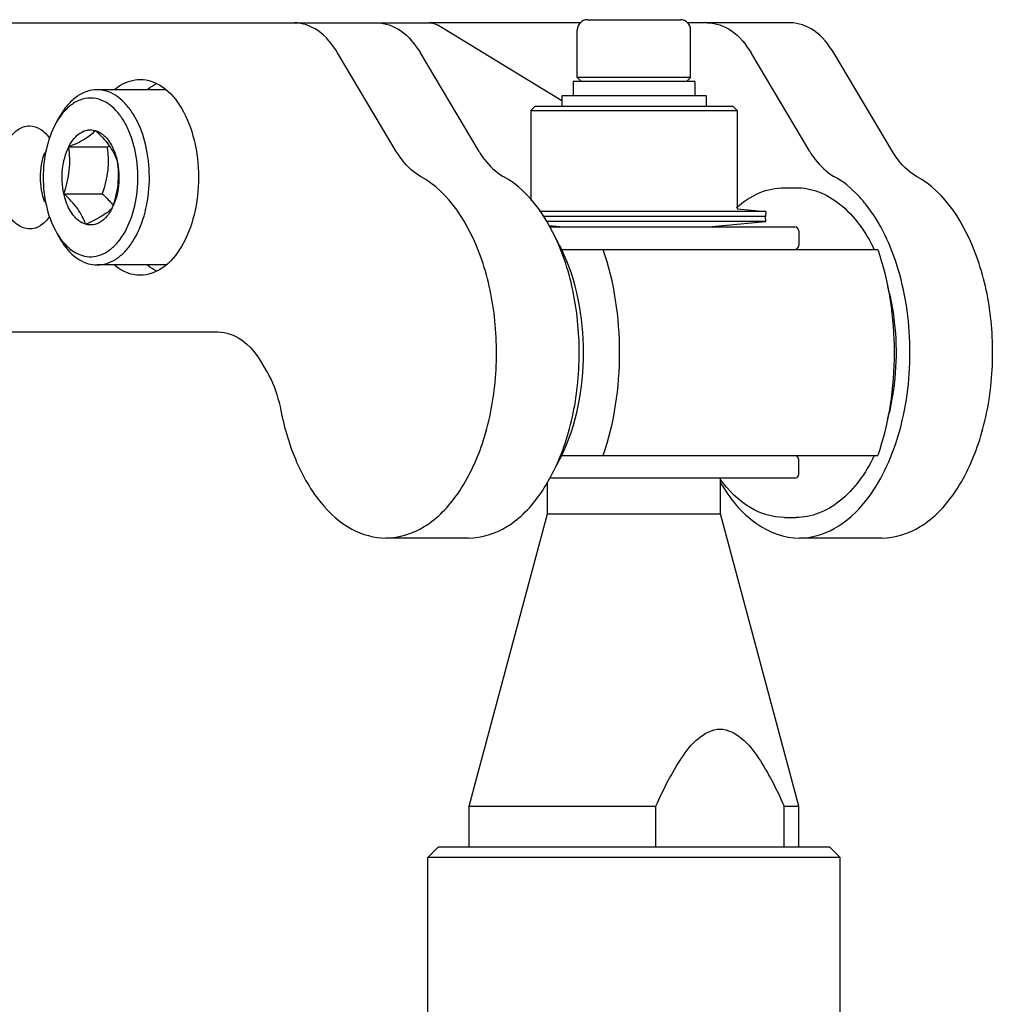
# Model space of a CAD drawing. Header units: millimetres. Extents: x 0 to 7560, y 0 to 5346.
# Tile 120 of 149: x 2316 to 2364, y 4403 to 4451. Entities that reach past the tile are written whole.
import ezdxf

# ---------------------------------------------------------------- set-up
doc = ezdxf.new("R2010")
doc.units = ezdxf.units.MM
for name, color, linetype in [('A2200401_ABL894', 7, 'Continuous'), ('A2300501_ABL887', 7, 'Continuous'), ('DUMMY_BOLT_M3_8_SWPW_PBL938', 7, 'Continuous'), ('DUMMY_BOLT_M5_10_PBL933', 7, 'Continuous'), ('M2002301_PBL914', 7, 'Continuous'), ('M2002401_PBL932', 7, 'Continuous'), ('M2002501_PBL937', 7, 'Continuous'), ('M2200703_PBL895', 7, 'Continuous'), ('M2302201_PBL929', 7, 'Continuous'), ('M2302401_PBL928', 7, 'Continuous'), ('M2302601_PBL916', 7, 'Continuous'), ('MISUMI_BD-13_PBL888', 7, 'Continuous'), ('MISUMI_BD-13_PBL936', 7, 'Continuous'), ('MISUMI_MS5-8_PBL1879', 7, 'Continuous'), ('NSK_F687ZZ1_PBL1783', 7, 'Continuous'), ('NSK_F687ZZ1_PBL930', 7, 'Continuous'), ('NSK_F687ZZ1_PBL931', 7, 'Continuous'), ('NSK_F687ZZ1_PBL935', 7, 'Continuous'), ('TOP_VIEW_VBL707', 7, 'Continuous')]:
    doc.layers.add(name, color=color, linetype=linetype)

# ---------------------------------------------------------------- blocks, each defined once
blk = doc.blocks.new('MISUMI_BD-13_PBL888', base_point=(2657.953, 4024.26))
at = {"layer": 'MISUMI_BD-13_PBL888', "color": 7}
for p, q in [((2663.329, 4024.51), (2652.555, 4024.51)), ((2663.351, 4024.261), (2652.717, 4024.261)), ((2660.574, 4024.01), (2663.351, 4024.261)), ((2663.351, 4024.261), (2663.329, 4024.51)), ((2653.329, 4024.01), (2652.817, 4024.056))]:
    blk.add_line(p, q, dxfattribs=at)
blk = doc.blocks.new('M2002301_PBL914', base_point=(2656.951, 4002.86))
at = {"layer": 'M2002301_PBL914', "color": 7}
for p, q in [((2661.151, 4010.091), (2661.151, 4011.81)), ((2652.751, 4010.091), (2652.751, 4011.609)), ((2648.951, 3995.91), (2652.751, 4010.091)), ((2652.751, 4010.091), (2661.151, 4010.091)), ((2664.951, 3995.91), (2661.151, 4010.091)), ((2648.951, 3995.91), (2658.018, 3995.91)), ((2648.951, 3993.91), (2648.951, 3995.91)), ((2658.018, 3993.91), (2658.018, 3995.91)), ((2664.235, 3995.91), (2664.951, 3995.91)), ((2664.235, 3993.91), (2664.235, 3995.91)), ((2664.951, 3993.91), (2664.951, 3995.91))]:
    blk.add_line(p, q, dxfattribs=at)
blk.add_open_spline([(2658.018, 3995.91), (2658.199, 3996.315), (2658.573, 3997.112), (2659.23, 3998.239), (2659.972, 3999.218), (2661.127, 3999.843), (2662.282, 3999.218), (2663.024, 3998.239), (2663.681, 3997.112), (2664.055, 3996.315), (2664.235, 3995.91)], degree=3, knots=[0, 0, 0, 0, 0.132166, 0.261993, 0.386742, 0.500001, 0.61326, 0.738008, 0.867834, 1, 1, 1, 1], dxfattribs=at)
blk = doc.blocks.new('M2302601_PBL916', base_point=(2617.377, 4017.91))
at = {"layer": 'M2302601_PBL916', "color": 7}
for p, q in [((2644.473, 4033.91), (2647.028, 4033.91)), ((2653.451, 4030.119), (2647.437, 4033.789))]:
    blk.add_line(p, q, dxfattribs=at)
blk.add_open_spline([(2647.028, 4033.91), (2647.17, 4033.91), (2647.315, 4033.863), (2647.437, 4033.789)], degree=3, dxfattribs=at)
blk = doc.blocks.new('M2302401_PBL928', base_point=(2660.693, 4021.41))
at = {"layer": 'M2302401_PBL928', "color": 7}
for p, q in [((2654.368, 4033.91), (2647.028, 4033.91)), ((2664.538, 4033.91), (2659.534, 4033.91)), ((2665.482, 4027.671), (2662.634, 4032.445)), ((2669.495, 4027.671), (2666.647, 4032.445)), ((2668.99, 4008.91), (2664.977, 4008.91))]:
    blk.add_line(p, q, dxfattribs=at)
for points, knots in [([(2660.525, 4033.91), (2660.926, 4033.91), (2661.815, 4033.576), (2662.386, 4032.861), (2662.634, 4032.445)], [0, 0, 0, 0, 0.452979, 1, 1, 1, 1]), ([(2666.647, 4032.445), (2666.399, 4032.861), (2665.828, 4033.576), (2664.939, 4033.91), (2664.538, 4033.91)], [0, 0, 0, 0, 0.547021, 1, 1, 1, 1]), ([(2665.482, 4027.671), (2665.561, 4027.537), (2665.874, 4027.066), (2666.297, 4026.656), (2666.657, 4026.458)], [0, 0, 0, 0, 0.274717, 1, 1, 1, 1]), ([(2670.67, 4026.458), (2670.557, 4026.52), (2670.084, 4026.837), (2669.719, 4027.295), (2669.495, 4027.671)], [0, 0, 0, 0, 0.228301, 1, 1, 1, 1]), ([(2668.187, 4025.124), (2668.073, 4025.266), (2667.629, 4025.778), (2667.093, 4026.217), (2666.657, 4026.458)], [0, 0, 0, 0, 0.267015, 1, 1, 1, 1]), ([(2668.99, 4008.91), (2669.636, 4008.91), (2671.052, 4009.379), (2672.67, 4011.112), (2673.815, 4013.57), (2674.403, 4016.509), (2674.366, 4019.619), (2673.589, 4023.182), (2672.082, 4025.678), (2670.67, 4026.458)], [0, 0, 0, 0, 0.092209, 0.200707, 0.330117, 0.475212, 0.625642, 0.769603, 1, 1, 1, 1]), ([(2670.346, 4017.91), (2670.346, 4019.269), (2670.014, 4021.821), (2668.927, 4024.199), (2668.187, 4025.124)], [0, 0, 0, 0, 0.534223, 1, 1, 1, 1]), ([(2668.19, 4010.699), (2668.929, 4011.624), (2670.015, 4014.002), (2670.346, 4016.553), (2670.346, 4017.91)], [0, 0, 0, 0, 0.46584, 1, 1, 1, 1]), ([(2661.149, 4011.601), (2661.596, 4010.838), (2662.626, 4009.526), (2664.247, 4008.91), (2664.977, 4008.91)], [0, 0, 0, 0, 0.547707, 1, 1, 1, 1]), ([(2664.977, 4008.91), (2665.562, 4008.91), (2666.831, 4009.284), (2667.77, 4010.173), (2668.19, 4010.699)], [0, 0, 0, 0, 0.464736, 1, 1, 1, 1])]:
    blk.add_open_spline(points, degree=3, knots=knots, dxfattribs=at)
blk = doc.blocks.new('M2302201_PBL929', base_point=(2634.392, 4021.41))
at = {"layer": 'M2302201_PBL929', "color": 7}
for p, q in [((2614.789, 4033.91), (2614.49, 4033.41)), ((2614.789, 4033.91), (2644.473, 4033.91)), ((2614.49, 4033.41), (2614.49, 4019.41)), ((2645.416, 4027.671), (2642.569, 4032.445)), ((2649.429, 4027.671), (2646.582, 4032.445)), ((2614.49, 4019.41), (2614.789, 4018.91)), ((2614.789, 4018.91), (2636.753, 4018.91)), ((2638.862, 4017.445), (2639.089, 4017.064)), ((2648.925, 4008.91), (2644.912, 4008.91))]:
    blk.add_line(p, q, dxfattribs=at)
for points, knots in [([(2642.569, 4032.445), (2642.32, 4032.861), (2641.75, 4033.576), (2640.861, 4033.91), (2640.46, 4033.91)], [0, 0, 0, 0, 0.547021, 1, 1, 1, 1]), ([(2644.473, 4033.91), (2644.874, 4033.91), (2645.763, 4033.576), (2646.333, 4032.861), (2646.582, 4032.445)], [0, 0, 0, 0, 0.452979, 1, 1, 1, 1]), ([(2622.245, 4031.16), (2622.137, 4031.16), (2621.683, 4031.116), (2621.26, 4030.891), (2620.994, 4030.672)], [0, 0, 0, 0, 0.238744, 1, 1, 1, 1]), ([(2622.245, 4021.66), (2622.626, 4021.66), (2623.471, 4021.978), (2624.368, 4023.095), (2624.947, 4024.631), (2625.147, 4026.41), (2624.947, 4028.188), (2624.368, 4029.724), (2623.471, 4030.841), (2622.626, 4031.16), (2622.245, 4031.16)], [0, 0, 0, 0, 0.095053, 0.209831, 0.347781, 0.5, 0.652219, 0.790169, 0.904947, 1, 1, 1, 1]), ([(2631.731, 4030.672), (2631.825, 4030.749), (2632.192, 4031.014), (2632.651, 4031.16), (2632.982, 4031.16)], [0, 0, 0, 0, 0.269172, 1, 1, 1, 1]), ([(2632.982, 4031.16), (2633.363, 4031.16), (2634.208, 4030.841), (2635.105, 4029.724), (2635.684, 4028.188), (2635.884, 4026.41), (2635.684, 4024.631), (2635.105, 4023.095), (2634.208, 4021.978), (2633.363, 4021.66), (2632.982, 4021.66)], [0, 0, 0, 0, 0.095053, 0.209831, 0.347781, 0.5, 0.652219, 0.790169, 0.904947, 1, 1, 1, 1]), ([(2616.876, 4023.91), (2616.676, 4023.91), (2616.231, 4024.077), (2615.759, 4024.665), (2615.454, 4025.473), (2615.349, 4026.41), (2615.454, 4027.346), (2615.759, 4028.154), (2616.231, 4028.742), (2616.676, 4028.91), (2616.876, 4028.91)], [0, 0, 0, 0, 0.095059, 0.209831, 0.34778, 0.5, 0.65222, 0.790169, 0.904941, 1, 1, 1, 1]), ([(2616.876, 4028.91), (2617.056, 4028.91), (2617.451, 4028.779), (2617.725, 4028.482), (2617.846, 4028.308)], [0, 0, 0, 0, 0.459275, 1, 1, 1, 1]), ([(2627.613, 4023.91), (2627.413, 4023.91), (2626.968, 4024.077), (2626.496, 4024.665), (2626.191, 4025.473), (2626.086, 4026.41), (2626.191, 4027.346), (2626.496, 4028.154), (2626.968, 4028.742), (2627.413, 4028.91), (2627.613, 4028.91)], [0, 0, 0, 0, 0.095059, 0.209831, 0.34778, 0.5, 0.65222, 0.790169, 0.904941, 1, 1, 1, 1]), ([(2627.613, 4028.91), (2627.794, 4028.91), (2628.189, 4028.778), (2628.463, 4028.482), (2628.584, 4028.308)], [0, 0, 0, 0, 0.459237, 1, 1, 1, 1]), ([(2646.592, 4026.458), (2646.479, 4026.52), (2646.006, 4026.837), (2645.64, 4027.295), (2645.416, 4027.671)], [0, 0, 0, 0, 0.228301, 1, 1, 1, 1]), ([(2649.429, 4027.671), (2649.509, 4027.537), (2649.822, 4027.066), (2650.245, 4026.656), (2650.605, 4026.458)], [0, 0, 0, 0, 0.274717, 1, 1, 1, 1]), ([(2644.912, 4008.91), (2645.558, 4008.91), (2646.974, 4009.379), (2648.591, 4011.112), (2649.737, 4013.57), (2650.325, 4016.509), (2650.288, 4019.619), (2649.511, 4023.182), (2648.004, 4025.678), (2646.592, 4026.458)], [0, 0, 0, 0, 0.092209, 0.200707, 0.330117, 0.475212, 0.625642, 0.769603, 1, 1, 1, 1]), ([(2648.925, 4008.91), (2649.571, 4008.91), (2650.987, 4009.379), (2652.604, 4011.112), (2653.75, 4013.57), (2654.338, 4016.509), (2654.301, 4019.619), (2653.524, 4023.182), (2652.017, 4025.678), (2650.605, 4026.458)], [0, 0, 0, 0, 0.092209, 0.200707, 0.330117, 0.475212, 0.625642, 0.769603, 1, 1, 1, 1]), ([(2617.849, 4024.515), (2617.728, 4024.34), (2617.453, 4024.041), (2617.057, 4023.91), (2616.876, 4023.91)], [0, 0, 0, 0, 0.540918, 1, 1, 1, 1]), ([(2628.586, 4024.514), (2628.465, 4024.339), (2628.19, 4024.041), (2627.794, 4023.91), (2627.613, 4023.91)], [0, 0, 0, 0, 0.540904, 1, 1, 1, 1]), ([(2620.994, 4022.148), (2621.088, 4022.07), (2621.455, 4021.805), (2621.914, 4021.66), (2622.245, 4021.66)], [0, 0, 0, 0, 0.269172, 1, 1, 1, 1]), ([(2632.982, 4021.66), (2632.874, 4021.66), (2632.42, 4021.703), (2631.997, 4021.928), (2631.731, 4022.148)], [0, 0, 0, 0, 0.238744, 1, 1, 1, 1]), ([(2636.753, 4018.91), (2637.154, 4018.91), (2638.044, 4018.576), (2638.614, 4017.861), (2638.862, 4017.445)], [0, 0, 0, 0, 0.452979, 1, 1, 1, 1]), ([(2639.089, 4017.064), (2639.174, 4016.923), (2639.501, 4016.301), (2639.71, 4015.621), (2639.813, 4015.093)], [0, 0, 0, 0, 0.234412, 1, 1, 1, 1]), ([(2639.813, 4015.093), (2639.981, 4014.239), (2640.45, 4012.653), (2641.602, 4010.642), (2643.107, 4009.265), (2644.342, 4008.91), (2644.912, 4008.91)], [0, 0, 0, 0, 0.303968, 0.572645, 0.800852, 1, 1, 1, 1])]:
    blk.add_open_spline(points, degree=3, knots=knots, dxfattribs=at)
for points in [[(2622.621, 4030.689), (2622.751, 4030.794), (2622.891, 4030.887), (2623.039, 4030.961)], [(2633.358, 4030.689), (2633.488, 4030.794), (2633.628, 4030.887), (2633.776, 4030.961)], [(2623.039, 4021.858), (2622.891, 4021.932), (2622.751, 4022.025), (2622.621, 4022.13)], [(2633.776, 4021.858), (2633.628, 4021.932), (2633.488, 4022.025), (2633.358, 4022.13)]]:
    blk.add_open_spline(points, degree=3, dxfattribs=at)
blk = doc.blocks.new('NSK_F687ZZ1_PBL930', base_point=(2665.406, 4017.91))
at = {"layer": 'NSK_F687ZZ1_PBL930', "color": 7}
for p, q in [((2664.255, 4025.91), (2664.817, 4025.91)), ((2664.255, 4009.91), (2664.817, 4009.91))]:
    blk.add_line(p, q, dxfattribs=at)
for centre, radius, start, end in [((2658.226, 4018.205), 11.416, 13.1997, 14.7863), ((2658.223, 4017.615), 11.42, 345.1208, 346.8978), ((2666.41, 4015.591), 6.512, 215.9973, 216.1613)]:
    blk.add_arc(centre, radius, start, end, dxfattribs=at)
for points, knots in [([(2661.932, 4024.941), (2662.263, 4025.236), (2662.985, 4025.724), (2663.845, 4025.91), (2664.255, 4025.91)], [0, 0, 0, 0, 0.519679, 1, 1, 1, 1]), ([(2664.817, 4025.91), (2665.186, 4025.91), (2665.956, 4025.761), (2667.418, 4024.885), (2668.199, 4023.755), (2668.6, 4022.931)], [0, 0, 0, 0, 0.219752, 0.454414, 1, 1, 1, 1]), ([(2669.341, 4020.812), (2669.451, 4020.344), (2669.777, 4018.432), (2669.676, 4016.446), (2669.345, 4015.026)], [0, 0, 0, 0, 0.24802, 1, 1, 1, 1]), ([(2668.6, 4012.887), (2668.198, 4012.063), (2667.418, 4010.934), (2665.956, 4010.058), (2665.186, 4009.91), (2664.817, 4009.91)], [0, 0, 0, 0, 0.545575, 0.78024, 1, 1, 1, 1]), ([(2664.255, 4009.91), (2663.679, 4009.91), (2662.431, 4010.303), (2661.542, 4011.215), (2661.152, 4011.749)], [0, 0, 0, 0, 0.46586, 1, 1, 1, 1])]:
    blk.add_open_spline(points, degree=3, knots=knots, dxfattribs=at)
blk = doc.blocks.new('NSK_F687ZZ1_PBL931', base_point=(2658.899, 4012.36))
at = {"layer": 'NSK_F687ZZ1_PBL931', "color": 7}
for p, q in [((2664.951, 4012.01), (2664.951, 4012.71)), ((2664.751, 4011.81), (2652.847, 4011.81))]:
    blk.add_line(p, q, dxfattribs=at)
for centre, start, end in [((2664.751, 4012.71), 0, 90), ((2664.751, 4012.01), 270, 360)]:
    blk.add_arc(centre, 0.2, start, end, dxfattribs=at)
blk = doc.blocks.new('M2002401_PBL932', base_point=(2661.496, 4017.91))
at = {"layer": 'M2002401_PBL932', "color": 7}
for p, q in [((2653.413, 4022.91), (2668.779, 4022.91)), ((2653.414, 4012.91), (2668.779, 4012.91))]:
    blk.add_line(p, q, dxfattribs=at)
for points in [[(2655.455, 4012.91), (2656.005, 4014.505), (2656.504, 4017.91), (2656.005, 4021.314), (2655.455, 4022.91)], [(2668.779, 4022.91), (2669.328, 4021.314), (2669.827, 4017.91), (2669.328, 4014.505), (2668.779, 4012.91)]]:
    blk.add_open_spline(points, degree=3, dxfattribs=at)
blk = doc.blocks.new('DUMMY_BOLT_M5_10_PBL933', base_point=(2631.254, 4026.41))
at = {"layer": 'DUMMY_BOLT_M5_10_PBL933', "color": 7}
for p, q in [((2634.229, 4030.66), (2630.895, 4030.66)), ((2628.867, 4028.985), (2629.011, 4029.253)), ((2629.518, 4027.891), (2631.381, 4027.891)), ((2629.28, 4025.616), (2631.144, 4025.616)), ((2628.867, 4023.834), (2629.011, 4023.566)), ((2634.229, 4022.16), (2630.895, 4022.16))]:
    blk.add_line(p, q, dxfattribs=at)
for centre, radius, start, end in [((2632.06, 4027.275), 3.622, 146.9942, 151.821), ((2626.809, 4038.438), 11.495, 293.4358, 294.0065), ((2632.059, 4025.544), 3.621, 208.177, 213.0397)]:
    blk.add_arc(centre, radius, start, end, dxfattribs=at)
for points, knots in [([(2630.895, 4030.66), (2630.717, 4030.66), (2630.344, 4030.591), (2629.83, 4030.301), (2629.37, 4029.843), (2629.124, 4029.462), (2629.011, 4029.253)], [0, 0, 0, 0, 0.217458, 0.450677, 0.710227, 1, 1, 1, 1]), ([(2630.895, 4022.16), (2631.053, 4022.16), (2631.38, 4022.212), (2631.84, 4022.439), (2632.262, 4022.801), (2632.779, 4023.473), (2633.242, 4024.568), (2633.477, 4026.05), (2633.39, 4027.577), (2633.047, 4028.771), (2632.61, 4029.571), (2632.137, 4030.173), (2631.663, 4030.499), (2631.332, 4030.596)], [0, 0, 0, 0, 0.045718, 0.094087, 0.147041, 0.205529, 0.338291, 0.486187, 0.63717, 0.778268, 0.841981, 0.900086, 1, 1, 1, 1]), ([(2630.97, 4030.202), (2630.801, 4030.251), (2630.439, 4030.289), (2629.899, 4030.126), (2629.409, 4029.766), (2629.144, 4029.435), (2629.023, 4029.248)], [0, 0, 0, 0, 0.226376, 0.457812, 0.712415, 1, 1, 1, 1]), ([(2630.179, 4022.617), (2630.323, 4022.575), (2630.63, 4022.535), (2631.094, 4022.633), (2631.53, 4022.881), (2632.079, 4023.415), (2632.594, 4024.386), (2632.895, 4025.762), (2632.875, 4027.228), (2632.585, 4028.395), (2632.185, 4029.188), (2631.743, 4029.783), (2631.288, 4030.109), (2630.97, 4030.202)], [0, 0, 0, 0, 0.046305, 0.092981, 0.142958, 0.198203, 0.326166, 0.473293, 0.626989, 0.772402, 0.838208, 0.898054, 1, 1, 1, 1]), ([(2628.867, 4028.985), (2628.667, 4028.611), (2628.371, 4027.761), (2628.229, 4026.41), (2628.371, 4025.058), (2628.666, 4024.208), (2628.867, 4023.834)], [0, 0, 0, 0, 0.239273, 0.499999, 0.760725, 1, 1, 1, 1]), ([(2629.518, 4027.891), (2629.59, 4028.036), (2629.753, 4028.296), (2630.073, 4028.59), (2630.442, 4028.737), (2630.696, 4028.718), (2630.811, 4028.684)], [0, 0, 0, 0, 0.29566, 0.553223, 0.781029, 1, 1, 1, 1]), ([(2629.518, 4027.891), (2629.788, 4028.009), (2630.251, 4028.222), (2630.664, 4028.53), (2630.811, 4028.684)], [0, 0, 0, 0, 0.57974, 1, 1, 1, 1]), ([(2630.811, 4028.684), (2631.055, 4028.457), (2631.486, 4028.016), (2631.776, 4027.465), (2631.868, 4027.203)], [0, 0, 0, 0, 0.544983, 1, 1, 1, 1]), ([(2630.811, 4028.684), (2630.935, 4028.648), (2631.257, 4028.469), (2631.646, 4027.95), (2631.81, 4027.469), (2631.868, 4027.203)], [0, 0, 0, 0, 0.204822, 0.567409, 1, 1, 1, 1]), ([(2629.28, 4025.616), (2629.196, 4026.005), (2629.157, 4026.789), (2629.35, 4027.556), (2629.518, 4027.891)], [0, 0, 0, 0, 0.514538, 1, 1, 1, 1]), ([(2629.28, 4025.616), (2629.405, 4025.985), (2629.597, 4026.738), (2629.567, 4027.515), (2629.518, 4027.891)], [0, 0, 0, 0, 0.506399, 1, 1, 1, 1]), ([(2631.381, 4027.891), (2631.393, 4027.799), (2631.434, 4027.421), (2631.435, 4027.038), (2631.406, 4026.754)], [0, 0, 0, 0, 0.246652, 1, 1, 1, 1]), ([(2631.868, 4027.203), (2631.917, 4026.827), (2631.947, 4026.049), (2631.756, 4025.296), (2631.631, 4024.928)], [0, 0, 0, 0, 0.493601, 1, 1, 1, 1]), ([(2631.868, 4027.203), (2631.953, 4026.814), (2631.992, 4026.03), (2631.798, 4025.263), (2631.631, 4024.928)], [0, 0, 0, 0, 0.514538, 1, 1, 1, 1]), ([(2630.337, 4024.135), (2630.213, 4024.171), (2629.891, 4024.35), (2629.503, 4024.869), (2629.339, 4025.35), (2629.28, 4025.616)], [0, 0, 0, 0, 0.204822, 0.567409, 1, 1, 1, 1]), ([(2630.337, 4024.135), (2630.245, 4024.397), (2629.955, 4024.948), (2629.524, 4025.389), (2629.28, 4025.616)], [0, 0, 0, 0, 0.455021, 1, 1, 1, 1]), ([(2631.144, 4025.616), (2631.192, 4025.571), (2631.378, 4025.394), (2631.554, 4025.207), (2631.675, 4025.059)], [0, 0, 0, 0, 0.2581, 1, 1, 1, 1]), ([(2631.631, 4024.928), (2631.483, 4024.773), (2631.07, 4024.465), (2630.607, 4024.252), (2630.337, 4024.135)], [0, 0, 0, 0, 0.420263, 1, 1, 1, 1]), ([(2631.631, 4024.928), (2631.558, 4024.783), (2631.396, 4024.523), (2631.075, 4024.229), (2630.706, 4024.082), (2630.452, 4024.101), (2630.337, 4024.135)], [0, 0, 0, 0, 0.29566, 0.553223, 0.781029, 1, 1, 1, 1]), ([(2629.011, 4023.566), (2629.184, 4023.245), (2629.575, 4022.686), (2630.165, 4022.309), (2630.459, 4022.223)], [0, 0, 0, 0, 0.543456, 1, 1, 1, 1]), ([(2629.024, 4023.569), (2629.172, 4023.342), (2629.501, 4022.945), (2629.953, 4022.683), (2630.179, 4022.617)], [0, 0, 0, 0, 0.536728, 1, 1, 1, 1])]:
    blk.add_open_spline(points, degree=3, knots=knots, dxfattribs=at)
for points in [[(2631.332, 4030.596), (2631.191, 4030.637), (2631.042, 4030.66), (2630.895, 4030.66)], [(2631.406, 4026.754), (2631.365, 4026.367), (2631.269, 4025.985), (2631.144, 4025.616)], [(2630.459, 4022.223), (2630.6, 4022.182), (2630.748, 4022.16), (2630.895, 4022.16)]]:
    blk.add_open_spline(points, degree=3, dxfattribs=at)
blk = doc.blocks.new('NSK_F687ZZ1_PBL935', base_point=(2658.895, 4023.46))
at = {"layer": 'NSK_F687ZZ1_PBL935', "color": 7}
for p, q in [((2652.84, 4024.01), (2664.751, 4024.01)), ((2664.951, 4023.81), (2664.951, 4023.11))]:
    blk.add_line(p, q, dxfattribs=at)
for centre, start, end in [((2664.751, 4023.81), 0, 90), ((2664.751, 4023.11), 270, 360)]:
    blk.add_arc(centre, 0.2, start, end, dxfattribs=at)
blk = doc.blocks.new('MISUMI_BD-13_PBL936', base_point=(2657.857, 4024.697))
at = {"layer": 'MISUMI_BD-13_PBL936', "color": 7}
for p, q in [((2663.351, 4024.759), (2652.362, 4024.759)), ((2661.954, 4024.885), (2663.351, 4024.759)), ((2663.351, 4024.759), (2663.329, 4024.51)), ((2663.329, 4024.51), (2652.555, 4024.51))]:
    blk.add_line(p, q, dxfattribs=at)
blk = doc.blocks.new('M2002501_PBL937', base_point=(2656.951, 4027.372))
at = {"layer": 'M2002501_PBL937', "color": 7}
for p, q in [((2652.151, 4029.86), (2651.951, 4029.66)), ((2651.951, 4029.66), (2661.951, 4029.66)), ((2651.951, 4029.66), (2651.951, 4025.29)), ((2652.152, 4029.86), (2661.751, 4029.86)), ((2661.751, 4029.86), (2661.951, 4029.66)), ((2661.951, 4029.66), (2661.951, 4024.885))]:
    blk.add_line(p, q, dxfattribs=at)
blk = doc.blocks.new('DUMMY_BOLT_M3_8_SWPW_PBL938', base_point=(2656.951, 4031.96))
at = {"layer": 'DUMMY_BOLT_M3_8_SWPW_PBL938', "color": 7}
for p, q in [((2654.701, 4034.06), (2659.201, 4034.06)), ((2654.201, 4031.26), (2654.201, 4033.56)), ((2659.701, 4031.26), (2659.701, 4033.56)), ((2659.901, 4031.06), (2654.001, 4031.06)), ((2654.001, 4031.06), (2654.001, 4030.36)), ((2659.701, 4031.26), (2654.201, 4031.26)), ((2654.401, 4031.06), (2654.201, 4031.26)), ((2659.501, 4031.06), (2659.701, 4031.26)), ((2659.901, 4031.06), (2659.901, 4030.36)), ((2660.451, 4030.36), (2653.451, 4030.36)), ((2653.451, 4030.36), (2653.451, 4029.86)), ((2660.451, 4030.36), (2660.451, 4029.86))]:
    blk.add_line(p, q, dxfattribs=at)
for centre, start, end in [((2654.701, 4033.56), 90, 180), ((2659.201, 4033.56), 0, 90)]:
    blk.add_arc(centre, 0.5, start, end, dxfattribs=at)
blk = doc.blocks.new('NSK_F687ZZ1_PBL1783', base_point=(2653.82, 4017.909))
at = {"layer": 'NSK_F687ZZ1_PBL1783', "color": 7}
for centre, start, end in [((2646.194, 4019.413), 25.9336, 30.3044), ((2646.194, 4016.406), 329.6902, 334.0732)]:
    blk.add_arc(centre, 8.047, start, end, dxfattribs=at)
blk.add_open_spline([(2653.431, 4012.888), (2654.18, 4014.427), (2654.82, 4017.91), (2654.18, 4021.394), (2653.43, 4022.932)], degree=3, knots=[0, 0, 0, 0, 0.50001, 1, 1, 1, 1], dxfattribs=at)
blk = doc.blocks.new('MISUMI_MS5-8_PBL1879', base_point=(2628.234, 4026.414))
at = {"layer": 'MISUMI_MS5-8_PBL1879', "color": 7}
blk.add_open_spline([(2628.344, 4027.604), (2628.052, 4026.866), (2628.052, 4025.963), (2628.341, 4025.224)], degree=3, dxfattribs=at)
blk = doc.blocks.new('A2300501_ABL887', base_point=(2501.278, 4016.41))
at = {"layer": 'DUMMY_BOLT_M3_8_SWPW_PBL938'}
blk.add_blockref('DUMMY_BOLT_M3_8_SWPW_PBL938', (2656.951, 4031.96), dxfattribs=at)
at = {"layer": 'DUMMY_BOLT_M5_10_PBL933'}
blk.add_blockref('DUMMY_BOLT_M5_10_PBL933', (2631.254, 4026.41), dxfattribs=at)
at = {"layer": 'M2002301_PBL914'}
blk.add_blockref('M2002301_PBL914', (2656.951, 4002.86), dxfattribs=at)
at = {"layer": 'M2002401_PBL932'}
blk.add_blockref('M2002401_PBL932', (2661.496, 4017.91), dxfattribs=at)
at = {"layer": 'M2002501_PBL937'}
blk.add_blockref('M2002501_PBL937', (2656.951, 4027.372), dxfattribs=at)
at = {"layer": 'M2302201_PBL929'}
blk.add_blockref('M2302201_PBL929', (2634.392, 4021.41), dxfattribs=at)
at = {"layer": 'M2302401_PBL928'}
blk.add_blockref('M2302401_PBL928', (2660.693, 4021.41), dxfattribs=at)
at = {"layer": 'M2302601_PBL916'}
blk.add_blockref('M2302601_PBL916', (2617.377, 4017.91), dxfattribs=at)
at = {"layer": 'MISUMI_BD-13_PBL888'}
blk.add_blockref('MISUMI_BD-13_PBL888', (2657.953, 4024.26), dxfattribs=at)
at = {"layer": 'MISUMI_BD-13_PBL936'}
blk.add_blockref('MISUMI_BD-13_PBL936', (2657.857, 4024.697), dxfattribs=at)
at = {"layer": 'MISUMI_MS5-8_PBL1879'}
blk.add_blockref('MISUMI_MS5-8_PBL1879', (2628.234, 4026.414), dxfattribs=at)
at = {"layer": 'NSK_F687ZZ1_PBL1783'}
blk.add_blockref('NSK_F687ZZ1_PBL1783', (2653.82, 4017.909), dxfattribs=at)
at = {"layer": 'NSK_F687ZZ1_PBL930'}
blk.add_blockref('NSK_F687ZZ1_PBL930', (2665.406, 4017.91), dxfattribs=at)
at = {"layer": 'NSK_F687ZZ1_PBL931'}
blk.add_blockref('NSK_F687ZZ1_PBL931', (2658.899, 4012.36), dxfattribs=at)
at = {"layer": 'NSK_F687ZZ1_PBL935'}
blk.add_blockref('NSK_F687ZZ1_PBL935', (2658.895, 4023.46), dxfattribs=at)
blk = doc.blocks.new('M2200703_PBL895', base_point=(2656.951, 3969.91))
at = {"layer": 'M2200703_PBL895', "color": 7}
for p, q in [((2647.451, 3993.91), (2646.951, 3993.41)), ((2666.451, 3993.91), (2647.452, 3993.91)), ((2666.451, 3993.91), (2666.951, 3993.41)), ((2666.951, 3993.41), (2646.951, 3993.41)), ((2646.951, 3984.91), (2646.951, 3993.41)), ((2666.951, 3984.91), (2666.951, 3993.41)), ((2646.951, 3946.41), (2646.951, 3954.91)), ((2666.951, 3946.41), (2666.951, 3954.91)), ((2666.951, 3946.41), (2646.951, 3946.41)), ((2647.451, 3945.91), (2646.951, 3946.41)), ((2666.451, 3945.91), (2666.951, 3946.41)), ((2666.451, 3945.91), (2647.452, 3945.91))]:
    blk.add_line(p, q, dxfattribs=at)
blk = doc.blocks.new('A2200401_ABL894', base_point=(2477.754, 3969.91))
at = {"layer": 'M2200703_PBL895'}
blk.add_blockref('M2200703_PBL895', (2656.951, 3969.91), dxfattribs=at)
blk = doc.blocks.new('TOP_VIEW_VBL707', base_point=(2149.541, 3969.91))
at = {"layer": 'A2200401_ABL894'}
blk.add_blockref('A2200401_ABL894', (2477.754, 3969.91), dxfattribs=at)
at = {"layer": 'A2300501_ABL887'}
blk.add_blockref('A2300501_ABL887', (2501.278, 4016.41), dxfattribs=at)

msp = doc.modelspace()

# ---------------------------------------------------------------- block references
at = {"layer": 'TOP_VIEW_VBL707'}
msp.add_blockref('TOP_VIEW_VBL707', (1838.846, 4386.364), dxfattribs=at)

doc.saveas('drawing.dxf')
